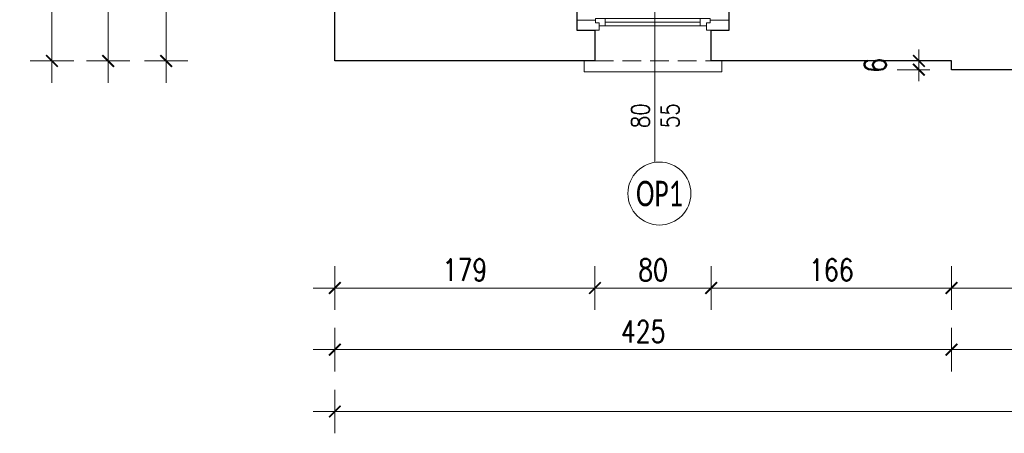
# Model space of a CAD drawing. Header units: millimetres. Extents: x 284606 to 569416, y -192995 to -95103.
# Tile 119 of 178: x 297369 to 298047, y -102468 to -102183. Entities that reach past the tile are written whole.
import ezdxf
from ezdxf.enums import TextEntityAlignment as Align

# ---------------------------------------------------------------- set-up
doc = ezdxf.new("R2010")
doc.units = ezdxf.units.MM
doc.linetypes.add('HIDDEN', pattern=[9.525, 6.35, -3.175])
doc.layers.get('0').update_dxf_attribs({"lineweight": 0})
for name, color, linetype, lineweight in [('!STR_Konstrukcja 0.20', 200, 'Continuous', 20), ('!STR_Konstrukcja 0.30', 64, 'Continuous', 30), ('!STR_Opisy 0.09', 8, 'Continuous', 9), ('!STR_Przerywana 0.09', 8, 'HIDDEN', 9), ('!STR_Stolarka okienna', 72, 'Continuous', 15), ('!STR_Wymiarowanie', 254, 'Continuous', 9), ('EKO Opisy 0.09', 8, 'Continuous', 9)]:
    doc.layers.add(name, color=color, linetype=linetype, lineweight=lineweight)
doc.styles.add('EKO 1-10', font='romans.shx', dxfattribs={"width": 0.8, "height": 15})
doc.styles.add('EKO 1-5', font='romans.shx', dxfattribs={"width": 0.8, "height": 10})
doc.styles.add('EKO CM 1-50', font='calibri.ttf', dxfattribs={"width": 0.8, "height": 12.5})
doc.dimstyles.new('EKO wymiar 1-10', dxfattribs={"dimtxt": 15, "dimasz": 8, "dimexe": 15, "dimexo": 15, "dimgap": 5, "dimtad": 1, "dimdec": 0, "dimtxsty": 'EKO 1-10', "dimblk": 'ARCHTICK', "dimcen": 10, "dimdle": 15, "dimclrd": 256, "dimclre": 256, "dimclrt": 256, "dimazin": 2, "dimtfac": 1, "dimtdec": 0, "dimtmove": 2, "dimatfit": 3, "dimldrblk": 'ARCHTICK', "dimfxl": 15, "dimfxlon": 1, "dimlwd": -1, "dimlwe": -1, "dimarcsym": 0})

# ---------------------------------------------------------------- blocks, each defined once
blk = doc.blocks.new('*U109')
at = {"layer": '!STR_Opisy 0.09', "linetype": 'Continuous'}
blk.add_line((0, 32.11), (0, -89.22), dxfattribs=at)
at = {"layer": '!STR_Opisy 0.09', "linetype": 'Continuous', "style": 'EKO 1-5', "width": 0.8}
blk.add_attdef('SZER', text='', height=12.5, rotation=270, dxfattribs=at).set_placement((0, 0), align=Align.BOTTOM_CENTER)
at = {"layer": '!STR_Opisy 0.09', "ltscale": 0.7, "style": 'EKO 1-5', "width": 0.8}
blk.add_attdef('WYS', text='', height=12.5, rotation=270, dxfattribs=at).set_placement((-10.53, 0), align=Align.MIDDLE_CENTER)
at = {"layer": '!STR_Opisy 0.09', "linetype": 'Continuous', "style": 'EKO 1-5', "width": 0.8}
blk.add_attdef('HP=', (-20.48, -115.31), '', height=12.5, rotation=180, dxfattribs=at)
blk = doc.blocks.new('*U225')
at = {"layer": '!STR_Konstrukcja 0.20', "linetype": 'Continuous', "lineweight": 15}
for points in [[(8.12, 50.87), (0.62, 50.87), (0.62, 58.37), (95.62, 58.37), (95.62, 50.87), (88.12, 50.87)], [(-4.38, -0.13), (-9.38, -0.13), (-9.38, -5.13), (105.62, -5.13), (105.62, -0.13), (100.62, -0.13)]]:
    blk.add_lwpolyline(points, dxfattribs=at)
at = {"layer": '!STR_Konstrukcja 0.30', "ltscale": 2}
for points in [[(-4.38, -0.13), (-4.38, 29.68), (8.12, 29.68), (8.12, 50.87)], [(88.12, 50.87), (88.12, 29.68), (100.62, 29.68), (100.62, -0.13)]]:
    blk.add_lwpolyline(points, dxfattribs=at)
at = {"layer": '!STR_Przerywana 0.09', "ltscale": 2}
for points in [[(8.12, 50.87), (88.12, 50.87)], [(-4.38, -0.13), (100.62, -0.13)]]:
    blk.add_lwpolyline(points, dxfattribs=at)
at = {"layer": '!STR_Stolarka okienna', "ltscale": 0.3}
for points in [[(-4.38, 22.64), (-4.38, 29.68), (11.02, 29.68), (11.02, 24.55), (8.52, 24.55), (8.52, 22.64), (-4.38, 22.64)], [(100.62, 22.64), (100.62, 29.68), (85.05, 29.68), (85.05, 24.55), (87.55, 24.55), (87.55, 22.64), (100.62, 22.64)], [(87.55, 21.56), (87.55, 24.55), (85.05, 24.55), (85.05, 26.7), (11.02, 26.7), (11.02, 24.55), (8.52, 24.55), (8.52, 21.56), (87.55, 21.56)], [(15.12, 26.7), (15.12, 21.56)], [(80.62, 24.13), (15.12, 24.13)], [(80.62, 21.56), (80.62, 26.7)]]:
    blk.add_lwpolyline(points, dxfattribs=at)
blk = doc.blocks.new('_ArchTick')
at = {"color": 0, "linetype": 'ByBlock', "const_width": 0.15}
blk.add_lwpolyline([(-0.5, -0.5), (0.5, 0.5)], dxfattribs=at)
blk = doc.blocks.new('*D789')
at = {"layer": '!STR_Wymiarowanie', "ltscale": 1.5, "transparency": 16777216}
for p, q in [((297988.18, -102211.36), (297988.18, -102203.36)), ((297995.64, -102211.36), (297973.18, -102211.36)), ((297988.18, -102211.36), (297988.18, -102217.36)), ((297995.64, -102217.36), (297973.18, -102217.36)), ((297988.18, -102217.36), (297988.18, -102225.36))]:
    blk.add_line(p, q, dxfattribs=at)
at = {"layer": 'Defpoints', "color": 0, "ltscale": 1.5, "transparency": 16777216}
for p in [(298010.64, -102211.36), (297988.18, -102217.36), (298010.64, -102217.36)]:
    blk.add_point(p, dxfattribs=at)
at = {"layer": '!STR_Wymiarowanie', "ltscale": 1.5, "transparency": 16777216, "xscale": 8, "yscale": 8, "zscale": 8}
for p, rotation in [((297988.18, -102211.36), 270), ((297988.18, -102217.36), 90)]:
    blk.add_blockref('_ArchTick', p, dxfattribs=dict(at, rotation=rotation))
at = {"layer": '!STR_Wymiarowanie', "ltscale": 1.5, "transparency": 16777216, "insert": (297958.18, -102214.36), "char_height": 15, "attachment_point": 5, "rotation": 90, "style": 'EKO 1-10'}
blk.add_mtext('6', dxfattribs=at)
blk = doc.blocks.new('*D806')
at = {"layer": '!STR_Wymiarowanie', "ltscale": 1.5, "transparency": 16777216}
for p, q in [((297469.69, -101650.01), (297469.69, -102226.36)), ((297484.69, -101665.01), (297454.69, -101665.01)), ((297484.69, -102211.36), (297454.69, -102211.36))]:
    blk.add_line(p, q, dxfattribs=at)
at = {"layer": 'Defpoints', "color": 0, "ltscale": 1.5, "transparency": 16777216}
for p in [(297572.89, -101665.01), (297469.69, -102211.36), (297585.89, -102211.36)]:
    blk.add_point(p, dxfattribs=at)
at = {"layer": '!STR_Wymiarowanie', "ltscale": 1.5, "transparency": 16777216, "xscale": 8, "yscale": 8, "zscale": 8}
for p, rotation in [((297469.69, -101665.01), 90), ((297469.69, -102211.36), 270)]:
    blk.add_blockref('_ArchTick', p, dxfattribs=dict(at, rotation=rotation))
at = {"layer": '!STR_Wymiarowanie', "ltscale": 1.5, "transparency": 16777216, "insert": (297457.19, -101938.18), "char_height": 15, "attachment_point": 5, "rotation": 90, "style": 'EKO 1-10'}
blk.add_mtext('546', dxfattribs=at)
blk = doc.blocks.new('*D807')
at = {"layer": '!STR_Wymiarowanie', "ltscale": 1.5, "transparency": 16777216}
for p, q in [((297429.72, -102226.36), (297429.72, -101650.01)), ((297444.72, -101665.01), (297414.72, -101665.01)), ((297444.72, -102211.36), (297414.72, -102211.36))]:
    blk.add_line(p, q, dxfattribs=at)
at = {"layer": 'Defpoints', "color": 0, "ltscale": 1.5, "transparency": 16777216}
for p in [(297429.72, -101665.01), (297585.89, -101665.01), (297585.89, -102211.36)]:
    blk.add_point(p, dxfattribs=at)
at = {"layer": '!STR_Wymiarowanie', "ltscale": 1.5, "transparency": 16777216, "xscale": 8, "yscale": 8, "zscale": 8}
for p, rotation in [((297429.72, -101665.01), 90), ((297429.72, -102211.36), 270)]:
    blk.add_blockref('_ArchTick', p, dxfattribs=dict(at, rotation=rotation))
at = {"layer": '!STR_Wymiarowanie', "ltscale": 1.5, "transparency": 16777216, "insert": (297417.22, -101938.18), "char_height": 15, "attachment_point": 5, "rotation": 90, "style": 'EKO 1-10'}
blk.add_mtext('546', dxfattribs=at)
blk = doc.blocks.new('*D809')
at = {"layer": '!STR_Wymiarowanie', "ltscale": 1.5, "transparency": 16777216}
for p, q in [((297391.02, -101126.36), (297391.02, -102226.36)), ((297406.02, -101141.36), (297376.02, -101141.36)), ((297406.02, -102211.36), (297376.02, -102211.36))]:
    blk.add_line(p, q, dxfattribs=at)
at = {"layer": 'Defpoints', "color": 0, "ltscale": 1.5, "transparency": 16777216}
for p in [(297572.89, -101141.36), (297391.02, -102211.36), (297572.89, -102211.36)]:
    blk.add_point(p, dxfattribs=at)
at = {"layer": '!STR_Wymiarowanie', "ltscale": 1.5, "transparency": 16777216, "xscale": 8, "yscale": 8, "zscale": 8}
for p, rotation in [((297391.02, -101141.36), 90), ((297391.02, -102211.36), 270)]:
    blk.add_blockref('_ArchTick', p, dxfattribs=dict(at, rotation=rotation))
at = {"layer": '!STR_Wymiarowanie', "ltscale": 1.5, "transparency": 16777216, "insert": (297378.52, -101676.36), "char_height": 15, "attachment_point": 5, "rotation": 90, "style": 'EKO 1-10'}
blk.add_mtext('1070', dxfattribs=at)
blk = doc.blocks.new('*D810')
at = {"layer": '!STR_Wymiarowanie', "ltscale": 1.5, "transparency": 16777216}
for p, q in [((297585.89, -102352.85), (297585.89, -102382.85)), ((297765.06, -102352.85), (297765.06, -102382.85)), ((297570.89, -102367.85), (297780.06, -102367.85))]:
    blk.add_line(p, q, dxfattribs=at)
at = {"layer": 'Defpoints', "color": 0, "ltscale": 1.5, "transparency": 16777216}
for p in [(297765.06, -102200.76), (297585.89, -102211.36), (297765.06, -102367.85)]:
    blk.add_point(p, dxfattribs=at)
at = {"layer": '!STR_Wymiarowanie', "ltscale": 1.5, "transparency": 16777216, "xscale": 8, "yscale": 8, "zscale": 8, "rotation": 180}
blk.add_blockref('_ArchTick', (297585.89, -102367.85), dxfattribs=at)
at = {"layer": '!STR_Wymiarowanie', "ltscale": 1.5, "transparency": 16777216, "xscale": 8, "yscale": 8, "zscale": 8}
blk.add_blockref('_ArchTick', (297765.06, -102367.85), dxfattribs=at)
at = {"layer": '!STR_Wymiarowanie', "ltscale": 1.5, "transparency": 16777216, "insert": (297675.48, -102355.35), "char_height": 15, "attachment_point": 5, "style": 'EKO 1-10'}
blk.add_mtext('179', dxfattribs=at)
blk = doc.blocks.new('*D811')
at = {"layer": '!STR_Wymiarowanie', "ltscale": 1.5, "transparency": 16777216}
for p, q in [((297765.06, -102352.85), (297765.06, -102382.85)), ((297845.06, -102352.85), (297845.06, -102382.85)), ((297750.06, -102367.85), (297860.06, -102367.85))]:
    blk.add_line(p, q, dxfattribs=at)
at = {"layer": 'Defpoints', "color": 0, "ltscale": 1.5, "transparency": 16777216}
for p in [(297765.06, -102200.76), (297845.06, -102200.76), (297845.06, -102367.85)]:
    blk.add_point(p, dxfattribs=at)
at = {"layer": '!STR_Wymiarowanie', "ltscale": 1.5, "transparency": 16777216, "xscale": 8, "yscale": 8, "zscale": 8, "rotation": 180}
blk.add_blockref('_ArchTick', (297765.06, -102367.85), dxfattribs=at)
at = {"layer": '!STR_Wymiarowanie', "ltscale": 1.5, "transparency": 16777216, "xscale": 8, "yscale": 8, "zscale": 8}
blk.add_blockref('_ArchTick', (297845.06, -102367.85), dxfattribs=at)
at = {"layer": '!STR_Wymiarowanie', "ltscale": 1.5, "transparency": 16777216, "insert": (297805.06, -102355.35), "char_height": 15, "attachment_point": 5, "style": 'EKO 1-10'}
blk.add_mtext('80', dxfattribs=at)
blk = doc.blocks.new('*D812')
at = {"layer": '!STR_Wymiarowanie', "ltscale": 1.5, "transparency": 16777216}
for p, q in [((297845.06, -102352.85), (297845.06, -102382.85)), ((298010.64, -102352.85), (298010.64, -102382.85)), ((297830.06, -102367.85), (298025.64, -102367.85))]:
    blk.add_line(p, q, dxfattribs=at)
at = {"layer": 'Defpoints', "color": 0, "ltscale": 1.5, "transparency": 16777216}
for p in [(297845.06, -102200.76), (298010.64, -102211.36), (298010.64, -102367.85)]:
    blk.add_point(p, dxfattribs=at)
at = {"layer": '!STR_Wymiarowanie', "ltscale": 1.5, "transparency": 16777216, "xscale": 8, "yscale": 8, "zscale": 8, "rotation": 180}
blk.add_blockref('_ArchTick', (297845.06, -102367.85), dxfattribs=at)
at = {"layer": '!STR_Wymiarowanie', "ltscale": 1.5, "transparency": 16777216, "xscale": 8, "yscale": 8, "zscale": 8}
blk.add_blockref('_ArchTick', (298010.64, -102367.85), dxfattribs=at)
at = {"layer": '!STR_Wymiarowanie', "ltscale": 1.5, "transparency": 16777216, "insert": (297927.85, -102355.35), "char_height": 15, "attachment_point": 5, "style": 'EKO 1-10'}
blk.add_mtext('166', dxfattribs=at)
blk = doc.blocks.new('*D813')
at = {"layer": '!STR_Wymiarowanie', "ltscale": 1.5, "transparency": 16777216}
for p, q in [((298010.64, -102352.85), (298010.64, -102382.85)), ((298141.54, -102352.85), (298141.54, -102382.85)), ((297995.64, -102367.85), (298156.54, -102367.85))]:
    blk.add_line(p, q, dxfattribs=at)
at = {"layer": 'Defpoints', "color": 0, "ltscale": 1.5, "transparency": 16777216}
for p in [(298010.64, -102211.36), (298141.54, -102206.76), (298141.54, -102367.85)]:
    blk.add_point(p, dxfattribs=at)
at = {"layer": '!STR_Wymiarowanie', "ltscale": 1.5, "transparency": 16777216, "xscale": 8, "yscale": 8, "zscale": 8, "rotation": 180}
blk.add_blockref('_ArchTick', (298010.64, -102367.85), dxfattribs=at)
at = {"layer": '!STR_Wymiarowanie', "ltscale": 1.5, "transparency": 16777216, "xscale": 8, "yscale": 8, "zscale": 8}
blk.add_blockref('_ArchTick', (298141.54, -102367.85), dxfattribs=at)
at = {"layer": '!STR_Wymiarowanie', "ltscale": 1.5, "transparency": 16777216, "insert": (298076.09, -102355.35), "char_height": 15, "attachment_point": 5, "style": 'EKO 1-10'}
blk.add_mtext('131', dxfattribs=at)
blk = doc.blocks.new('*D826')
at = {"layer": '!STR_Wymiarowanie', "ltscale": 1.5, "transparency": 16777216}
for p, q in [((297585.89, -102395.33), (297585.89, -102425.33)), ((298010.64, -102395.33), (298010.64, -102425.33)), ((297570.89, -102410.33), (298025.64, -102410.33))]:
    blk.add_line(p, q, dxfattribs=at)
at = {"layer": 'Defpoints', "color": 0, "ltscale": 1.5, "transparency": 16777216}
for p in [(297585.89, -102211.36), (298010.64, -102217.36), (298010.64, -102410.33)]:
    blk.add_point(p, dxfattribs=at)
at = {"layer": '!STR_Wymiarowanie', "ltscale": 1.5, "transparency": 16777216, "xscale": 8, "yscale": 8, "zscale": 8, "rotation": 180}
blk.add_blockref('_ArchTick', (297585.89, -102410.33), dxfattribs=at)
at = {"layer": '!STR_Wymiarowanie', "ltscale": 1.5, "transparency": 16777216, "xscale": 8, "yscale": 8, "zscale": 8}
blk.add_blockref('_ArchTick', (298010.64, -102410.33), dxfattribs=at)
at = {"layer": '!STR_Wymiarowanie', "ltscale": 1.5, "transparency": 16777216, "insert": (297798.27, -102397.83), "char_height": 15, "attachment_point": 5, "style": 'EKO 1-10'}
blk.add_mtext('425', dxfattribs=at)
blk = doc.blocks.new('*D827')
at = {"layer": '!STR_Wymiarowanie', "ltscale": 1.5, "transparency": 16777216}
for p, q in [((298010.64, -102395.33), (298010.64, -102425.33)), ((298475.9, -102395.33), (298475.9, -102425.33)), ((297995.64, -102410.33), (298490.9, -102410.33))]:
    blk.add_line(p, q, dxfattribs=at)
at = {"layer": 'Defpoints', "color": 0, "ltscale": 1.5, "transparency": 16777216}
for p in [(298010.64, -102217.36), (298475.9, -102230.36), (298475.9, -102410.33)]:
    blk.add_point(p, dxfattribs=at)
at = {"layer": '!STR_Wymiarowanie', "ltscale": 1.5, "transparency": 16777216, "xscale": 8, "yscale": 8, "zscale": 8, "rotation": 180}
blk.add_blockref('_ArchTick', (298010.64, -102410.33), dxfattribs=at)
at = {"layer": '!STR_Wymiarowanie', "ltscale": 1.5, "transparency": 16777216, "xscale": 8, "yscale": 8, "zscale": 8}
blk.add_blockref('_ArchTick', (298475.9, -102410.33), dxfattribs=at)
at = {"layer": '!STR_Wymiarowanie', "ltscale": 1.5, "transparency": 16777216, "insert": (298243.27, -102397.83), "char_height": 15, "attachment_point": 5, "style": 'EKO 1-10'}
blk.add_mtext('465', dxfattribs=at)
blk = doc.blocks.new('*D830')
at = {"layer": '!STR_Wymiarowanie', "ltscale": 1.5, "transparency": 16777216}
for p, q in [((297585.89, -102438), (297585.89, -102468)), ((299490.23, -102438), (299490.23, -102468)), ((299505.23, -102453), (297570.89, -102453))]:
    blk.add_line(p, q, dxfattribs=at)
at = {"layer": 'Defpoints', "color": 0, "ltscale": 1.5, "transparency": 16777216}
for p in [(297585.89, -102211.36), (299490.23, -102211.36), (297585.89, -102453)]:
    blk.add_point(p, dxfattribs=at)
at = {"layer": '!STR_Wymiarowanie', "ltscale": 1.5, "transparency": 16777216, "xscale": 8, "yscale": 8, "zscale": 8, "rotation": 180}
blk.add_blockref('_ArchTick', (297585.89, -102453), dxfattribs=at)
at = {"layer": '!STR_Wymiarowanie', "ltscale": 1.5, "transparency": 16777216, "xscale": 8, "yscale": 8, "zscale": 8}
blk.add_blockref('_ArchTick', (299490.23, -102453), dxfattribs=at)
at = {"layer": '!STR_Wymiarowanie', "ltscale": 1.5, "transparency": 16777216, "insert": (298538.06, -102440.5), "char_height": 15, "attachment_point": 5, "style": 'EKO 1-10'}
blk.add_mtext('1904', dxfattribs=at)
blk = doc.blocks.new('KÓLKO')
at = {"layer": '!STR_Opisy 0.09'}
blk.add_circle((0, -15.51), 15.51, dxfattribs=at)
at = {"layer": '!STR_Opisy 0.09', "style": 'EKO 1-10', "width": 0.8}
blk.add_attdef('NR', text='', height=15, dxfattribs=at).set_placement((0, -15.51), align=Align.MIDDLE_CENTER)

msp = doc.modelspace()

# ---------------------------------------------------------------- linework, layer by layer
at = {"layer": '!STR_Konstrukcja 0.30', "ltscale": 1.5}
for points in [[(297765.06, -102211.36), (297585.89, -102211.36), (297585.89, -101665.01), (297572.89, -101665.01), (297572.89, -101605.29)], [(298141.54, -102217.36), (298010.64, -102217.36), (298010.64, -102211.36), (297845.06, -102211.36)]]:
    msp.add_lwpolyline(points, dxfattribs=at)

# ---------------------------------------------------------------- block references
at = {"layer": '!STR_Konstrukcja 0.30', "ltscale": 1.5, "rotation": 180}
msp.add_blockref('*U109', (297806.38, -102249.11), dxfattribs=at).add_auto_attribs({'SZER': '80', 'WYS': '55', 'HP=': 'hp=152'})
at = {"layer": '!STR_Konstrukcja 0.30', "ltscale": 1.5, "xscale": -1, "rotation": 180}
msp.add_blockref('*U225', (297756.94, -102160.49), dxfattribs=at)
at = {"layer": 'EKO Opisy 0.09'}
ref = msp.add_blockref('KÓLKO', (297809.44, -102281.01), dxfattribs=dict(at, xscale=1.4, yscale=1.4, zscale=1.4))
ref.add_attrib('NR', 'OP1', dxfattribs={"height": 17.5, "style": 'EKO CM 1-50', "width": 0.7}).set_placement((297809.44, -102302.72), align=Align.MIDDLE_CENTER)

# ---------------------------------------------------------------- dimensions: what is measured, and where the dimension line sits
at = {"layer": '!STR_Wymiarowanie', "ltscale": 1.5}
for base, p1, p2, picture, middle in [((297391.02, -102211.36), (297572.89, -101141.36), (297572.89, -102211.36), '*D809', (297378.52, -101676.36)), ((297429.72, -101665.01), (297585.89, -102211.36), (297585.89, -101665.01), '*D807', (297417.22, -101938.18)), ((297469.69, -102211.36), (297572.89, -101665.01), (297585.89, -102211.36), '*D806', (297457.19, -101938.18)), ((297988.18, -102217.36), (298010.64, -102211.36), (298010.64, -102217.36), '*D789', (297958.18, -102214.36))]:
    dim = msp.add_linear_dim(base=base, p1=p1, p2=p2, angle=90, dimstyle='EKO wymiar 1-10', dxfattribs=at)
    dim.commit()
    dim.dimension.update_dxf_attribs({"geometry": picture, "text_midpoint": middle})
for base, p1, p2, picture, middle in [((297765.06, -102367.85), (297585.89, -102211.36), (297765.06, -102200.76), '*D810', (297675.48, -102355.35)), ((297845.06, -102367.85), (297765.06, -102200.76), (297845.06, -102200.76), '*D811', (297805.06, -102355.35)), ((298010.64, -102367.85), (297845.06, -102200.76), (298010.64, -102211.36), '*D812', (297927.85, -102355.35)), ((298010.64, -102410.33), (297585.89, -102211.36), (298010.64, -102217.36), '*D826', (297798.27, -102397.83)), ((297585.89, -102453), (299490.23, -102211.36), (297585.89, -102211.36), '*D830', (298538.06, -102440.5)), ((298141.54, -102367.85), (298010.64, -102211.36), (298141.54, -102206.76), '*D813', (298076.09, -102355.35)), ((298475.9, -102410.33), (298010.64, -102217.36), (298475.9, -102230.36), '*D827', (298243.27, -102397.83))]:
    dim = msp.add_linear_dim(base=base, p1=p1, p2=p2, dimstyle='EKO wymiar 1-10', dxfattribs=at)
    dim.commit()
    dim.dimension.update_dxf_attribs({"geometry": picture, "text_midpoint": middle})

doc.saveas('drawing.dxf')
